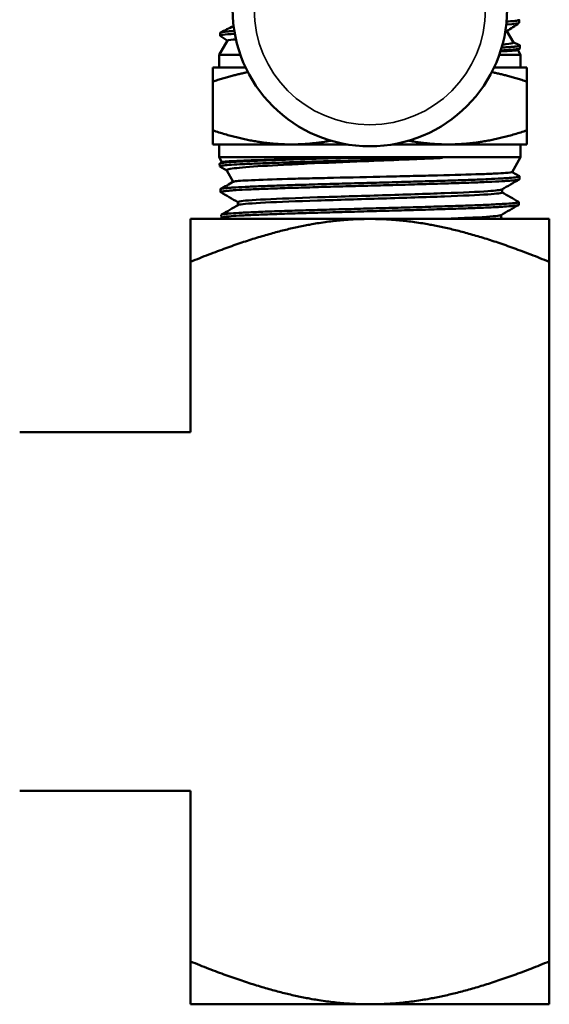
# Model space of a CAD drawing. Header units: inches. Extents: x 0 to 136, y 2 to 86.
# Tile 78 of 144: x 48.85 to 50.33, y 46.85 to 49.59. Entities that reach past the tile are written whole.
import ezdxf

# ---------------------------------------------------------------- set-up
doc = ezdxf.new("R2010")
doc.units = ezdxf.units.IN
doc.header["$LTSCALE"] = 4
doc.header["$MEASUREMENT"] = 0
doc.layers.add('Visible (ANSI)', color=7, linetype='Continuous', lineweight=50)
doc.layers.add('Visible Narrow (ANSI)', color=7, linetype='Continuous', lineweight=35)

msp = doc.modelspace()

# ---------------------------------------------------------------- linework, layer by layer
at = {"layer": 'Visible (ANSI)'}
for p, q in [((50.2447, 49.5909), (50.245, 49.583)), ((49.4319, 49.5336), (49.4089, 49.4937)), ((49.4119, 49.5552), (49.4116, 49.5473)), ((49.4318, 49.5334), (49.412, 49.5468)), ((50.2108, 49.5596), (50.2289, 49.5283)), ((50.2286, 49.5287), (50.2463, 49.5202)), ((50.2466, 49.5109), (50.2408, 49.507)), ((50.2411, 49.5072), (50.2489, 49.4937)), ((50.2469, 49.5195), (50.2472, 49.5116)), ((49.4682, 49.4937), (49.4089, 49.4937)), ((49.4089, 49.4937), (49.4089, 49.458)), ((50.2489, 49.4937), (50.1895, 49.4937)), ((50.2489, 49.4937), (50.2489, 49.458)), ((49.3914, 49.4189), (49.3914, 49.458)), ((49.4829, 49.458), (49.3914, 49.458)), ((50.2664, 49.458), (50.1748, 49.458)), ((50.2664, 49.4189), (50.2664, 49.458)), ((49.3914, 49.2828), (49.3914, 49.4189)), ((50.2664, 49.2828), (50.2664, 49.4189)), ((49.3914, 49.2828), (49.3914, 49.2437)), ((50.2664, 49.2828), (50.2664, 49.2437)), ((49.3914, 49.2437), (49.6101, 49.2437)), ((49.4089, 49.208), (49.4089, 49.2437)), ((49.6101, 49.2437), (49.7666, 49.2437)), ((49.8912, 49.2437), (50.0476, 49.2437)), ((50.0476, 49.2437), (50.2664, 49.2437)), ((50.2489, 49.208), (50.2489, 49.2437)), ((49.4089, 49.208), (50.2489, 49.208)), ((49.4169, 49.1941), (49.4089, 49.208)), ((50.0309, 49.206), (49.7556, 49.206)), ((50.225, 49.1666), (50.2489, 49.208)), ((49.4108, 49.1824), (49.4105, 49.1901)), ((49.4111, 49.1907), (49.4173, 49.1943)), ((49.4303, 49.1708), (49.4112, 49.1818)), ((49.4484, 49.1396), (49.4301, 49.1712)), ((50.2251, 49.1668), (50.2456, 49.1549)), ((50.2458, 49.1466), (50.2461, 49.1544)), ((49.413, 49.111), (49.4128, 49.1187)), ((50.1975, 49.1098), (50.1975, 49.1184)), ((49.4614, 49.0744), (49.4614, 49.083)), ((50.2436, 49.0752), (50.2439, 49.083)), ((49.4152, 49.0395), (49.415, 49.0473)), ((50.1952, 49.0384), (50.1952, 49.047)), ((49.3289, 49.0359), (49.8289, 49.0359)), ((49.3289, 49.0359), (49.3289, 48.9163)), ((50.3289, 49.0359), (49.8289, 49.0359)), ((50.3289, 49.0359), (50.3289, 48.9163)), ((49.3289, 48.4409), (49.3289, 48.9163)), ((50.3289, 48.9163), (50.3289, 46.9654)), ((49.3289, 48.4409), (48.8534, 48.4409)), ((49.3289, 47.4409), (48.8534, 47.4409)), ((49.3289, 47.4409), (49.3289, 46.9654)), ((49.3289, 46.8459), (49.3289, 46.9654)), ((50.3289, 46.8459), (50.3289, 46.9654)), ((49.3289, 46.8459), (49.8289, 46.8459)), ((50.3289, 46.8459), (49.8289, 46.8459))]:
    msp.add_line(p, q, dxfattribs=at)
msp.add_arc((49.8289, 49.6211), 0.3825, 180, 0, dxfattribs=at)
for points, knots in [([(50.2441, 49.5916), (50.2453, 49.591), (50.2448, 49.5904), (50.2425, 49.5898), (50.2413, 49.5895), (50.2395, 49.5891), (50.2373, 49.5888), (50.2351, 49.5885), (50.2324, 49.5882), (50.2293, 49.5878), (50.2241, 49.5873), (50.2176, 49.5868), (50.2098, 49.5862)], [0.80490403, 0.80490403, 0.80490403, 0.80490403, 0.80859375, 0.80859375, 0.80859375, 0.81054687, 0.81054687, 0.81054687, 0.8125, 0.8125, 0.8125, 0.81572831, 0.81572831, 0.81572831, 0.81572831]), ([(49.4512, 49.5602), (49.445, 49.5598), (49.4394, 49.5594), (49.4346, 49.559), (49.4308, 49.5587), (49.4274, 49.5583), (49.4245, 49.558), (49.4216, 49.5577), (49.4193, 49.5574), (49.4174, 49.5571), (49.4138, 49.5565), (49.4119, 49.5559), (49.4119, 49.5552)], [0.86863264, 0.86863264, 0.86863264, 0.86863264, 0.87109375, 0.87109375, 0.87109375, 0.87304687, 0.87304687, 0.87304687, 0.875, 0.875, 0.875, 0.87874165, 0.87874165, 0.87874165, 0.87874165]), ([(49.4559, 49.5364), (49.4439, 49.5357), (49.4362, 49.5349), (49.4325, 49.534), (49.432, 49.5338), (49.4319, 49.5336)], [-5.0791809, -5.0791809, -5.0791809, -5.0791809, -4.8064805, -4.8064805, -4.7324311, -4.7324311, -4.7324311, -4.7324311]), ([(50.2106, 49.5594), (50.2101, 49.5591), (50.209, 49.5588), (50.2068, 49.5585), (50.2065, 49.5584), (50.2062, 49.5584)], [-7.8612441, -7.8612441, -7.8612441, -7.8612441, -7.7554745, -7.7554745, -7.7389495, -7.7389495, -7.7389495, -7.7389495]), ([(50.2408, 49.507), (50.2398, 49.5063), (50.2346, 49.5056), (50.2172, 49.5044), (50.2063, 49.5038), (50.1927, 49.5032)], [-1.4193727, -1.4193727, -1.4193727, -1.4193727, -1.1583467, -1.1583467, -0.9363067, -0.9363067, -0.9363067, -0.9363067]), ([(50.2463, 49.5202), (50.2466, 49.52), (50.2468, 49.5198), (50.2469, 49.5197), (50.2471, 49.5194), (50.2467, 49.519), (50.2459, 49.5187), (50.2443, 49.5181), (50.2407, 49.5174), (50.2352, 49.5168), (50.2324, 49.5165), (50.2291, 49.5162), (50.2254, 49.5158), (50.2217, 49.5155), (50.2175, 49.5152), (50.2129, 49.5149), (50.2078, 49.5146), (50.2022, 49.5142), (50.196, 49.5138)], [0.95019736, 0.95019736, 0.95019736, 0.95019736, 0.95117187, 0.95117187, 0.95117187, 0.953125, 0.953125, 0.953125, 0.95703125, 0.95703125, 0.95703125, 0.95898437, 0.95898437, 0.95898437, 0.9609375, 0.9609375, 0.9609375, 0.96308459, 0.96308459, 0.96308459, 0.96308459]), ([(50.1983, 49.5218), (50.2122, 49.5232), (50.2216, 49.5246), (50.2284, 49.5267), (50.2294, 49.5275), (50.2289, 49.5283)], [-3.8291733, -3.8291733, -3.8291733, -3.8291733, -3.5529511, -3.5529511, -3.4061087, -3.4061087, -3.4061087, -3.4061087]), ([(49.7556, 49.206), (49.7324, 49.2053), (49.7098, 49.2047), (49.6879, 49.2041), (49.666, 49.2035), (49.6448, 49.2028), (49.6242, 49.2022), (49.6037, 49.2015), (49.5843, 49.2009), (49.5662, 49.2002), (49.5481, 49.1996), (49.5313, 49.199), (49.5156, 49.1984), (49.5, 49.1977), (49.486, 49.1971), (49.4738, 49.1965), (49.4615, 49.1958), (49.4508, 49.1952), (49.4419, 49.1945), (49.4329, 49.1939), (49.4259, 49.1933), (49.4208, 49.1927), (49.4157, 49.192), (49.4124, 49.1914), (49.4112, 49.1907), (49.4107, 49.1905), (49.4105, 49.1903), (49.4105, 49.1901)], [0, 0, 0, 0, 0.00390625, 0.00390625, 0.00390625, 0.0078125, 0.0078125, 0.0078125, 0.01171875, 0.01171875, 0.01171875, 0.015625, 0.015625, 0.015625, 0.01953125, 0.01953125, 0.01953125, 0.0234375, 0.0234375, 0.0234375, 0.02734375, 0.02734375, 0.02734375, 0.03125, 0.03125, 0.03125, 0.03252971, 0.03252971, 0.03252971, 0.03252971]), ([(49.4112, 49.1818), (49.4105, 49.1822), (49.4106, 49.1827), (49.4116, 49.1831), (49.4123, 49.1834), (49.4136, 49.1838), (49.4153, 49.1841), (49.417, 49.1844), (49.4192, 49.1847), (49.4219, 49.185), (49.4272, 49.1856), (49.4344, 49.1863), (49.4435, 49.1869), (49.4525, 49.1875), (49.4636, 49.1882), (49.4761, 49.1888), (49.4886, 49.1895), (49.5027, 49.1901), (49.5183, 49.1907), (49.5339, 49.1914), (49.5513, 49.192), (49.5696, 49.1926), (49.5878, 49.1932), (49.6072, 49.1939), (49.6277, 49.1945), (49.6482, 49.1952), (49.6699, 49.1958), (49.6919, 49.1965), (49.7139, 49.1971), (49.7365, 49.1977), (49.7595, 49.1983), (49.7825, 49.1989), (49.8062, 49.1996), (49.8295, 49.2003), (49.8529, 49.2009), (49.876, 49.2015), (49.8991, 49.2022), (49.9221, 49.2028), (49.9451, 49.2034), (49.9671, 49.204), (49.9892, 49.2047), (50.0104, 49.2053), (50.0309, 49.206)], [0.95054156, 0.95054156, 0.95054156, 0.95054156, 0.953125, 0.953125, 0.953125, 0.95507812, 0.95507812, 0.95507812, 0.95703125, 0.95703125, 0.95703125, 0.9609375, 0.9609375, 0.9609375, 0.96484375, 0.96484375, 0.96484375, 0.96875, 0.96875, 0.96875, 0.97265625, 0.97265625, 0.97265625, 0.9765625, 0.9765625, 0.9765625, 0.98046875, 0.98046875, 0.98046875, 0.984375, 0.984375, 0.984375, 0.98828125, 0.98828125, 0.98828125, 0.9921875, 0.9921875, 0.9921875, 0.99609375, 0.99609375, 0.99609375, 1, 1, 1, 1]), ([(49.7556, 49.206), (49.7245, 49.2053), (49.6941, 49.2047), (49.6335, 49.2033), (49.6037, 49.2025), (49.5372, 49.2008), (49.5037, 49.1998), (49.4502, 49.1976), (49.4315, 49.1965), (49.4198, 49.1951), (49.4179, 49.1947), (49.4173, 49.1943)], [-10.007775, -10.007775, -10.007775, -10.007775, -9.764638, -9.764638, -9.500315, -9.500315, -9.11828, -9.11828, -8.715591, -8.715591, -8.57897, -8.57897, -8.57897, -8.57897]), ([(49.4301, 49.1712), (49.4296, 49.172), (49.4306, 49.1729), (49.4399, 49.1761), (49.4582, 49.1782), (49.51, 49.1826), (49.5459, 49.1847), (49.6094, 49.188), (49.6314, 49.1891), (49.707, 49.1926), (49.7608, 49.1947), (49.8492, 49.1984), (49.8869, 49.1999), (49.9433, 49.2022), (49.9625, 49.2029), (49.9982, 49.2045), (50.0148, 49.2052), (50.0309, 49.206)], [-1.942192, -1.942192, -1.942192, -1.942192, -1.826783, -1.826783, -1.493902, -1.493902, -1.136661, -1.136661, -0.964204, -0.964204, -0.577167, -0.577167, -0.289787, -0.289787, -0.138021, -0.138021, -0.000001, -0.000001, -0.000001, -0.000001]), ([(50.2456, 49.1549), (50.2459, 49.1548), (50.246, 49.1546), (50.2461, 49.1545), (50.2462, 49.1542), (50.2457, 49.1538), (50.2448, 49.1535), (50.2439, 49.1532), (50.2425, 49.1529), (50.2406, 49.1526), (50.2369, 49.152), (50.2312, 49.1513), (50.2237, 49.1507), (50.2199, 49.1503), (50.2157, 49.15), (50.211, 49.1497), (50.2063, 49.1494), (50.201, 49.1491), (50.1954, 49.1487), (50.1843, 49.1481), (50.1715, 49.1475), (50.1571, 49.1469), (50.1499, 49.1465), (50.1423, 49.1462), (50.1343, 49.1459), (50.1263, 49.1456), (50.1179, 49.1453), (50.1092, 49.1449), (50.0919, 49.1443), (50.0734, 49.1436), (50.0538, 49.143), (50.044, 49.1427), (50.0339, 49.1424), (50.0235, 49.1421), (50.0131, 49.1418), (50.0024, 49.1414), (49.9916, 49.1411), (49.97, 49.1405), (49.9479, 49.1398), (49.9253, 49.1392), (49.9139, 49.1389), (49.9025, 49.1385), (49.8909, 49.1382), (49.8793, 49.1379), (49.8675, 49.1376), (49.8558, 49.1373), (49.8324, 49.1366), (49.8091, 49.136), (49.786, 49.1354), (49.7744, 49.1351), (49.7629, 49.1348), (49.7514, 49.1344), (49.7398, 49.1341), (49.7283, 49.1338), (49.717, 49.1335), (49.6944, 49.1328), (49.6726, 49.1322), (49.6516, 49.1315), (49.641, 49.1312), (49.6307, 49.1309), (49.6206, 49.1306), (49.6104, 49.1303), (49.6004, 49.13), (49.5908, 49.1296), (49.5716, 49.129), (49.5537, 49.1284), (49.5371, 49.1277), (49.5288, 49.1274), (49.5208, 49.1271), (49.5132, 49.1267), (49.5056, 49.1264), (49.4982, 49.1261), (49.4914, 49.1258), (49.4777, 49.1251), (49.4657, 49.1245), (49.4554, 49.1239), (49.4503, 49.1236), (49.4456, 49.1233), (49.4413, 49.1229), (49.4371, 49.1226), (49.4332, 49.1223), (49.4299, 49.122), (49.4232, 49.1213), (49.4185, 49.1207), (49.4157, 49.12), (49.4144, 49.1197), (49.4134, 49.1194), (49.413, 49.1191), (49.4128, 49.119), (49.4128, 49.1188), (49.4128, 49.1187)], [0.10452719, 0.10452719, 0.10452719, 0.10452719, 0.10546875, 0.10546875, 0.10546875, 0.10742187, 0.10742187, 0.10742187, 0.109375, 0.109375, 0.109375, 0.11328125, 0.11328125, 0.11328125, 0.11523437, 0.11523437, 0.11523437, 0.1171875, 0.1171875, 0.1171875, 0.12109375, 0.12109375, 0.12109375, 0.12304687, 0.12304687, 0.12304687, 0.125, 0.125, 0.125, 0.12890625, 0.12890625, 0.12890625, 0.13085937, 0.13085937, 0.13085937, 0.1328125, 0.1328125, 0.1328125, 0.13671875, 0.13671875, 0.13671875, 0.13867187, 0.13867187, 0.13867187, 0.140625, 0.140625, 0.140625, 0.14453125, 0.14453125, 0.14453125, 0.14648437, 0.14648437, 0.14648437, 0.1484375, 0.1484375, 0.1484375, 0.15234375, 0.15234375, 0.15234375, 0.15429687, 0.15429687, 0.15429687, 0.15625, 0.15625, 0.15625, 0.16015625, 0.16015625, 0.16015625, 0.16210937, 0.16210937, 0.16210937, 0.1640625, 0.1640625, 0.1640625, 0.16796875, 0.16796875, 0.16796875, 0.16992187, 0.16992187, 0.16992187, 0.171875, 0.171875, 0.171875, 0.17578125, 0.17578125, 0.17578125, 0.17773437, 0.17773437, 0.17773437, 0.17857817, 0.17857817, 0.17857817, 0.17857817]), ([(50.225, 49.1666), (50.2245, 49.1658), (50.2184, 49.1649), (50.1995, 49.1635), (50.1898, 49.163), (50.1663, 49.1619), (50.1525, 49.1613), (50.104, 49.1597), (50.0635, 49.1585), (49.9959, 49.1568), (49.9729, 49.1563), (49.9251, 49.1551), (49.9002, 49.1545), (49.8258, 49.1529), (49.7759, 49.1518), (49.7049, 49.1501), (49.6824, 49.1496), (49.6392, 49.1485), (49.6185, 49.148), (49.5588, 49.1463), (49.5248, 49.1451), (49.4741, 49.1428), (49.4578, 49.1417), (49.4501, 49.1403), (49.4492, 49.14), (49.4488, 49.1398)], [-5.293884, -5.293884, -5.293884, -5.293884, -5.000891, -5.000891, -4.81128, -4.81128, -4.62262, -4.62262, -4.226182, -4.226182, -4.036914, -4.036914, -3.844166, -3.844166, -3.466651, -3.466651, -3.283653, -3.283653, -3.099302, -3.099302, -2.712372, -2.712372, -2.325943, -2.325943, -2.241563, -2.241563, -2.241563, -2.241563]), ([(49.4135, 49.1104), (49.4134, 49.1104), (49.4134, 49.1105), (49.4134, 49.1105), (49.4129, 49.1108), (49.4129, 49.1111), (49.4133, 49.1114), (49.4138, 49.1117), (49.4148, 49.112), (49.4162, 49.1124), (49.4192, 49.113), (49.424, 49.1136), (49.4307, 49.1143), (49.4341, 49.1146), (49.4379, 49.1149), (49.4423, 49.1153), (49.4466, 49.1156), (49.4514, 49.1159), (49.4566, 49.1162), (49.4671, 49.1169), (49.4792, 49.1175), (49.4929, 49.1181), (49.4998, 49.1184), (49.507, 49.1187), (49.5147, 49.1191), (49.5224, 49.1194), (49.5305, 49.1197), (49.5389, 49.12), (49.5557, 49.1207), (49.5738, 49.1213), (49.5929, 49.122), (49.6025, 49.1223), (49.6124, 49.1226), (49.6225, 49.1229), (49.6327, 49.1232), (49.6432, 49.1235), (49.6539, 49.1238), (49.6751, 49.1245), (49.697, 49.1251), (49.7195, 49.1258), (49.7307, 49.1261), (49.7421, 49.1264), (49.7536, 49.1268), (49.7651, 49.1271), (49.7768, 49.1274), (49.7885, 49.1277), (49.8118, 49.1283), (49.8351, 49.129), (49.8583, 49.1296), (49.87, 49.1299), (49.8815, 49.1302), (49.8931, 49.1305), (49.9047, 49.1309), (49.9163, 49.1312), (49.9277, 49.1315), (49.9505, 49.1322), (49.9726, 49.1328), (49.994, 49.1334), (50.0046, 49.1338), (50.0152, 49.1341), (50.0255, 49.1344), (50.0358, 49.1347), (50.046, 49.135), (50.0559, 49.1353), (50.0755, 49.136), (50.0939, 49.1366), (50.1111, 49.1373), (50.1196, 49.1376), (50.1279, 49.1379), (50.1358, 49.1382), (50.1437, 49.1386), (50.1514, 49.1389), (50.1586, 49.1392), (50.1729, 49.1398), (50.1856, 49.1404), (50.1966, 49.1411), (50.2021, 49.1414), (50.2071, 49.1417), (50.2118, 49.142), (50.2164, 49.1424), (50.2206, 49.1427), (50.2243, 49.143), (50.2318, 49.1437), (50.2373, 49.1443), (50.2409, 49.1449), (50.2427, 49.1452), (50.244, 49.1455), (50.2448, 49.1459), (50.2455, 49.1461), (50.2458, 49.1464), (50.2458, 49.1466)], [0.80462108, 0.80462108, 0.80462108, 0.80462108, 0.8046875, 0.8046875, 0.8046875, 0.80664063, 0.80664063, 0.80664063, 0.80859375, 0.80859375, 0.80859375, 0.8125, 0.8125, 0.8125, 0.81445313, 0.81445313, 0.81445313, 0.81640625, 0.81640625, 0.81640625, 0.8203125, 0.8203125, 0.8203125, 0.82226563, 0.82226563, 0.82226563, 0.82421875, 0.82421875, 0.82421875, 0.828125, 0.828125, 0.828125, 0.83007813, 0.83007813, 0.83007813, 0.83203125, 0.83203125, 0.83203125, 0.8359375, 0.8359375, 0.8359375, 0.83789063, 0.83789063, 0.83789063, 0.83984375, 0.83984375, 0.83984375, 0.84375, 0.84375, 0.84375, 0.84570313, 0.84570313, 0.84570313, 0.84765625, 0.84765625, 0.84765625, 0.8515625, 0.8515625, 0.8515625, 0.85351563, 0.85351563, 0.85351563, 0.85546875, 0.85546875, 0.85546875, 0.859375, 0.859375, 0.859375, 0.86132813, 0.86132813, 0.86132813, 0.86328125, 0.86328125, 0.86328125, 0.8671875, 0.8671875, 0.8671875, 0.86914063, 0.86914063, 0.86914063, 0.87109375, 0.87109375, 0.87109375, 0.875, 0.875, 0.875, 0.87695313, 0.87695313, 0.87695313, 0.87856922, 0.87856922, 0.87856922, 0.87856922]), ([(50.1969, 49.1181), (50.1942, 49.1165), (50.1808, 49.115), (50.1297, 49.1115), (50.0876, 49.1096), (49.9854, 49.1058), (49.9254, 49.1038), (49.8023, 49.1), (49.7394, 49.0981), (49.6261, 49.0943), (49.5758, 49.0924), (49.5003, 49.0886), (49.4752, 49.0867), (49.4628, 49.0842), (49.4614, 49.0836), (49.4614, 49.083)], [0.28935941, 0.28935941, 0.28935941, 0.28935941, 0.29525144, 0.29525144, 0.30237012, 0.30237012, 0.30948879, 0.30948879, 0.31660746, 0.31660746, 0.32372613, 0.32372613, 0.3308448, 0.3308448, 0.33301134, 0.33301134, 0.33301134, 0.33301134]), ([(50.1975, 49.1098), (50.1975, 49.108), (50.1837, 49.1062), (50.1297, 49.1025), (50.0876, 49.1006), (49.9854, 49.0968), (49.9254, 49.0949), (49.8023, 49.0911), (49.7394, 49.0892), (49.6261, 49.0854), (49.5758, 49.0835), (49.5003, 49.0796), (49.4752, 49.0777), (49.4639, 49.0755), (49.4626, 49.0751), (49.4619, 49.0747)], [0.28861077, 0.28861077, 0.28861077, 0.28861077, 0.29525144, 0.29525144, 0.30237012, 0.30237012, 0.30948879, 0.30948879, 0.31660746, 0.31660746, 0.32372613, 0.32372613, 0.3308448, 0.3308448, 0.33225291, 0.33225291, 0.33225291, 0.33225291]), ([(49.4157, 49.039), (49.4155, 49.0391), (49.4153, 49.0392), (49.4153, 49.0393), (49.4149, 49.04), (49.4165, 49.0407), (49.4201, 49.0413), (49.4219, 49.0416), (49.4242, 49.0419), (49.4269, 49.0422), (49.4297, 49.0426), (49.433, 49.0429), (49.4367, 49.0432), (49.4442, 49.0438), (49.4535, 49.0445), (49.4645, 49.0451), (49.47, 49.0455), (49.4759, 49.0458), (49.4823, 49.0461), (49.4887, 49.0464), (49.4956, 49.0468), (49.5028, 49.0471), (49.5173, 49.0477), (49.5331, 49.0483), (49.5503, 49.049), (49.5589, 49.0493), (49.5678, 49.0496), (49.5771, 49.0499), (49.5864, 49.0502), (49.5961, 49.0506), (49.606, 49.0509), (49.6258, 49.0516), (49.6464, 49.0522), (49.6678, 49.0529), (49.6785, 49.0532), (49.6894, 49.0535), (49.7006, 49.0538), (49.7117, 49.0541), (49.7231, 49.0544), (49.7345, 49.0547), (49.7574, 49.0554), (49.7804, 49.056), (49.8037, 49.0567), (49.8153, 49.057), (49.8269, 49.0573), (49.8386, 49.0577), (49.8503, 49.058), (49.8621, 49.0583), (49.8738, 49.0586), (49.8972, 49.0593), (49.92, 49.0599), (49.9424, 49.0605), (49.9536, 49.0608), (49.9647, 49.0611), (49.9756, 49.0615), (49.9866, 49.0618), (49.9975, 49.0621), (50.008, 49.0625), (50.0292, 49.0631), (50.0493, 49.0638), (50.0683, 49.0644), (50.0778, 49.0647), (50.087, 49.065), (50.096, 49.0653), (50.105, 49.0657), (50.1137, 49.066), (50.122, 49.0663), (50.1386, 49.0669), (50.1536, 49.0676), (50.1671, 49.0682), (50.1738, 49.0685), (50.1802, 49.0689), (50.1861, 49.0692), (50.1921, 49.0695), (50.1976, 49.0698), (50.2027, 49.0702), (50.2129, 49.0708), (50.2212, 49.0714), (50.2276, 49.0721), (50.2308, 49.0724), (50.2335, 49.0727), (50.2358, 49.073), (50.238, 49.0733), (50.2398, 49.0737), (50.2411, 49.074), (50.2428, 49.0744), (50.2436, 49.0748), (50.2436, 49.0752)], [0.65939558, 0.65939558, 0.65939558, 0.65939558, 0.66015625, 0.66015625, 0.66015625, 0.6640625, 0.6640625, 0.6640625, 0.66601563, 0.66601563, 0.66601563, 0.66796875, 0.66796875, 0.66796875, 0.671875, 0.671875, 0.671875, 0.67382813, 0.67382813, 0.67382813, 0.67578125, 0.67578125, 0.67578125, 0.6796875, 0.6796875, 0.6796875, 0.68164063, 0.68164063, 0.68164063, 0.68359375, 0.68359375, 0.68359375, 0.6875, 0.6875, 0.6875, 0.68945313, 0.68945313, 0.68945313, 0.69140625, 0.69140625, 0.69140625, 0.6953125, 0.6953125, 0.6953125, 0.69726563, 0.69726563, 0.69726563, 0.69921875, 0.69921875, 0.69921875, 0.703125, 0.703125, 0.703125, 0.70507813, 0.70507813, 0.70507813, 0.70703125, 0.70703125, 0.70703125, 0.7109375, 0.7109375, 0.7109375, 0.71289063, 0.71289063, 0.71289063, 0.71484375, 0.71484375, 0.71484375, 0.71875, 0.71875, 0.71875, 0.72070313, 0.72070313, 0.72070313, 0.72265625, 0.72265625, 0.72265625, 0.7265625, 0.7265625, 0.7265625, 0.72851563, 0.72851563, 0.72851563, 0.73046875, 0.73046875, 0.73046875, 0.73298524, 0.73298524, 0.73298524, 0.73298524]), ([(50.2434, 49.0835), (50.2444, 49.0829), (50.2437, 49.0823), (50.2412, 49.0817), (50.2399, 49.0814), (50.2381, 49.081), (50.2358, 49.0807), (50.2335, 49.0804), (50.2307, 49.0801), (50.2275, 49.0798), (50.2209, 49.0791), (50.2126, 49.0785), (50.2024, 49.0779), (50.1974, 49.0776), (50.1918, 49.0772), (50.1859, 49.0769), (50.1799, 49.0766), (50.1734, 49.0763), (50.1666, 49.0759), (50.153, 49.0753), (50.1379, 49.0746), (50.1214, 49.074), (50.1131, 49.0737), (50.1045, 49.0734), (50.0955, 49.0731), (50.0865, 49.0727), (50.0771, 49.0724), (50.0676, 49.0721), (50.0484, 49.0715), (50.0282, 49.0708), (50.0072, 49.0702), (49.9967, 49.0698), (49.986, 49.0695), (49.975, 49.0692), (49.964, 49.0689), (49.9528, 49.0685), (49.9415, 49.0682), (49.9189, 49.0676), (49.896, 49.067), (49.8729, 49.0663), (49.8613, 49.066), (49.8497, 49.0657), (49.838, 49.0654), (49.8263, 49.065), (49.8144, 49.0647), (49.8027, 49.0644), (49.7793, 49.0637), (49.7563, 49.0631), (49.7336, 49.0625), (49.7223, 49.0622), (49.7111, 49.0618), (49.6999, 49.0615), (49.6888, 49.0612), (49.6777, 49.0609), (49.6669, 49.0606), (49.6454, 49.0599), (49.6248, 49.0593), (49.6052, 49.0586), (49.5954, 49.0583), (49.5859, 49.058), (49.5766, 49.0577), (49.5673, 49.0573), (49.5582, 49.057), (49.5496, 49.0567), (49.5323, 49.0561), (49.5165, 49.0554), (49.5022, 49.0548), (49.495, 49.0545), (49.4883, 49.0542), (49.4819, 49.0538), (49.4755, 49.0535), (49.4695, 49.0532), (49.4639, 49.0528), (49.4529, 49.0522), (49.4437, 49.0516), (49.4363, 49.0509), (49.4326, 49.0506), (49.4294, 49.0503), (49.4266, 49.05), (49.4239, 49.0497), (49.4216, 49.0493), (49.4198, 49.049), (49.4166, 49.0484), (49.415, 49.0478), (49.415, 49.0473)], [0.25019796, 0.25019796, 0.25019796, 0.25019796, 0.25390625, 0.25390625, 0.25390625, 0.25585937, 0.25585937, 0.25585937, 0.2578125, 0.2578125, 0.2578125, 0.26171875, 0.26171875, 0.26171875, 0.26367187, 0.26367187, 0.26367187, 0.265625, 0.265625, 0.265625, 0.26953125, 0.26953125, 0.26953125, 0.27148437, 0.27148437, 0.27148437, 0.2734375, 0.2734375, 0.2734375, 0.27734375, 0.27734375, 0.27734375, 0.27929687, 0.27929687, 0.27929687, 0.28125, 0.28125, 0.28125, 0.28515625, 0.28515625, 0.28515625, 0.28710937, 0.28710937, 0.28710937, 0.2890625, 0.2890625, 0.2890625, 0.29296875, 0.29296875, 0.29296875, 0.29492187, 0.29492187, 0.29492187, 0.296875, 0.296875, 0.296875, 0.30078125, 0.30078125, 0.30078125, 0.30273437, 0.30273437, 0.30273437, 0.3046875, 0.3046875, 0.3046875, 0.30859375, 0.30859375, 0.30859375, 0.31054687, 0.31054687, 0.31054687, 0.3125, 0.3125, 0.3125, 0.31640625, 0.31640625, 0.31640625, 0.31835937, 0.31835937, 0.31835937, 0.3203125, 0.3203125, 0.3203125, 0.3238594, 0.3238594, 0.3238594, 0.3238594]), ([(50.1946, 49.0467), (50.1935, 49.046), (50.1905, 49.0453), (50.1716, 49.0428), (50.1422, 49.0409), (50.0788, 49.0379), (50.0531, 49.0369), (50.025, 49.0359)], [0.37819782, 0.37819782, 0.37819782, 0.37819782, 0.38067551, 0.38067551, 0.38779418, 0.38779418, 0.39165187, 0.39165187, 0.39165187, 0.39165187])]:
    msp.add_open_spline(points, degree=3, knots=knots, dxfattribs=at)
for points in [[(49.4125, 49.5559), (49.4248, 49.5618), (49.4371, 49.5678), (49.4493, 49.5737)], [(50.209, 49.5782), (50.209, 49.5782), (50.209, 49.5782), (50.2091, 49.5782)], [(50.2091, 49.5782), (50.2327, 49.5798), (50.2449, 49.5814), (50.245, 49.583)], [(50.2444, 49.5824), (50.2331, 49.5747), (50.2218, 49.5671), (50.2106, 49.5594)], [(49.412, 49.5468), (49.4107, 49.5477), (49.4134, 49.5487), (49.4204, 49.5496)], [(49.4204, 49.5496), (49.4272, 49.5505), (49.4381, 49.5514), (49.4526, 49.5523)], [(50.1936, 49.5057), (50.2163, 49.507), (50.2323, 49.5083), (50.2405, 49.5095)], [(50.2405, 49.5095), (50.245, 49.5102), (50.2472, 49.5109), (50.2471, 49.5116)], [(49.4133, 49.1193), (49.4251, 49.1261), (49.4369, 49.1329), (49.4488, 49.1398)], [(50.2454, 49.1461), (50.2292, 49.1368), (50.2131, 49.1275), (50.1969, 49.1181)], [(49.4614, 49.0827), (49.4454, 49.092), (49.4294, 49.1012), (49.4135, 49.1104)], [(50.1975, 49.1101), (50.2128, 49.1012), (50.2281, 49.0924), (50.2434, 49.0835)], [(49.4156, 49.0479), (49.431, 49.0568), (49.4465, 49.0658), (49.4619, 49.0747)], [(50.243, 49.0746), (50.2269, 49.0653), (50.2108, 49.056), (50.1946, 49.0467)], [(49.4211, 49.0359), (49.4193, 49.0369), (49.4175, 49.0379), (49.4157, 49.039)], [(50.1952, 49.0384), (50.1952, 49.0375), (50.1922, 49.0367), (50.1863, 49.0359)], [(50.1952, 49.0387), (50.1968, 49.0377), (50.1984, 49.0368), (50.2001, 49.0359)]]:
    msp.add_open_spline(points, degree=3, dxfattribs=at)
for points, weights in [([(49.4891, 49.4454), (49.4426, 49.436), (49.3914, 49.4189)], [1.46563443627, 1.43939004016, 1.39426173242]), ([(50.2664, 49.4189), (50.2152, 49.436), (50.1686, 49.4454)], [1.39426173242, 1.43939004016, 1.46563443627]), ([(49.3914, 49.2828), (49.5086, 49.2437), (49.6101, 49.2437)], [1.39426173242, 1.50210825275, 1.50210825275]), ([(50.0476, 49.2437), (50.1491, 49.2437), (50.2664, 49.2828)], [1.50210825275, 1.50210825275, 1.39426173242]), ([(49.6101, 49.2437), (49.6642, 49.2437), (49.7206, 49.2542)], [1.50210825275, 1.50210825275, 1.47144953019]), ([(49.9371, 49.2542), (49.9935, 49.2437), (50.0476, 49.2437)], [1.47144953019, 1.50210825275, 1.50210825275]), ([(49.3289, 48.9163), (49.6218, 49.0359), (49.8289, 49.0359)], [4.02730091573, 4.86138224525, 4.86138224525]), ([(49.8289, 49.0359), (50.036, 49.0359), (50.3289, 48.9163)], [4.86138224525, 4.86138224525, 4.02730091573]), ([(49.8289, 46.8459), (49.6218, 46.8459), (49.3289, 46.9654)], [4.86138224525, 4.86138224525, 4.02730091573]), ([(50.3289, 46.9654), (50.036, 46.8459), (49.8289, 46.8459)], [4.02730091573, 4.86138224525, 4.86138224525])]:
    msp.add_rational_spline(points, weights, degree=2, dxfattribs=at)
at = {"layer": 'Visible Narrow (ANSI)'}
msp.add_arc((49.8289, 49.6211), 0.3225, 180, 0, dxfattribs=at)

doc.saveas('drawing.dxf')
